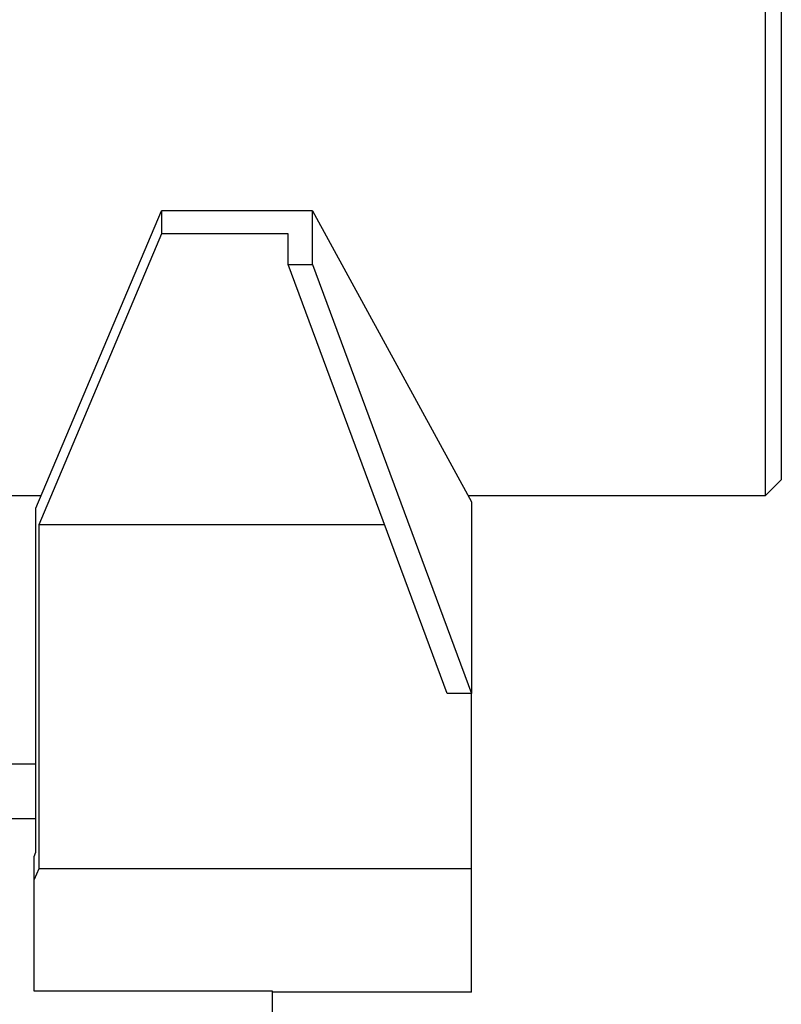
# Model space of a CAD drawing. Header units: inches. Extents: x 0 to 20790, y -12 to 14700.
# Tile 67 of 256: x 8126 to 8221, y 4655 to 4779. Entities that reach past the tile are written whole.
import ezdxf

# ---------------------------------------------------------------- set-up
doc = ezdxf.new("R2010")
doc.units = ezdxf.units.IN
doc.layers.add('1', color=7, linetype='Continuous', true_color=0xffffff)

msp = doc.modelspace()

# ---------------------------------------------------------------- linework, layer by layer
at = {"layer": '1', "color": 2, "linetype": 'Continuous', "lineweight": 25}
for p, q in [((8219.411, 4718.987), (8219.411, 5948.987)), ((8221.411, 5946.987), (8221.411, 4720.987)), ((8127.637, 4717.406), (8143.411, 4754.819)), ((8162.411, 4754.819), (8143.411, 4754.819)), ((8143.411, 4754.819), (8143.411, 4751.928)), ((8162.411, 4748.074), (8162.411, 4754.819)), ((8162.411, 4754.819), (8182.411, 4718.207)), ((8143.411, 4751.928), (8127.975, 4715.316)), ((8159.38, 4751.928), (8143.411, 4751.928)), ((8159.38, 4748.074), (8159.38, 4751.928)), ((8179.38, 4694.117), (8159.38, 4748.074)), ((8159.38, 4748.074), (8162.411, 4748.074)), ((8162.411, 4748.074), (8182.411, 4694.117)), ((8219.411, 4718.987), (8221.411, 4720.987)), ((8115.011, 4718.987), (8128.303, 4718.987)), ((8183.13, 4718.987), (8219.411, 4718.987)), ((8127.637, 4674.139), (8127.637, 4717.406)), ((8182.411, 4718.207), (8182.411, 4694.117)), ((8127.975, 4715.316), (8127.975, 4672.049)), ((8171.521, 4715.316), (8127.975, 4715.316)), ((8182.411, 4694.117), (8179.38, 4694.117)), ((8182.411, 4672.049), (8182.411, 4694.117)), ((8127.636, 4685.191), (8058.409, 4685.191)), ((8127.636, 4678.322), (8054.444, 4678.322)), ((8127.411, 4673.604), (8127.637, 4674.139)), ((8127.411, 4670.713), (8127.411, 4673.604)), ((8127.975, 4672.049), (8127.411, 4670.713)), ((8182.411, 4672.049), (8127.975, 4672.049)), ((8182.411, 4656.55), (8182.411, 4672.049)), ((8127.411, 4656.678), (8127.411, 4670.713)), ((8157.411, 4656.678), (8127.411, 4656.678)), ((8157.411, 4564.787), (8157.411, 4656.678)), ((8182.411, 4656.55), (8157.411, 4656.55))]:
    msp.add_line(p, q, dxfattribs=at)
msp.add_open_spline([(8182.035, 4719.024), (8182.105, 4719.022), (8182.172, 4719.02), (8182.443, 4719.011), (8182.615, 4719.005), (8182.891, 4718.996), (8182.994, 4718.993), (8183.097, 4718.989), (8183.122, 4718.988), (8183.147, 4718.987), (8183.153, 4718.987), (8183.159, 4718.987), (8183.16, 4718.987), (8183.161, 4718.987), (8183.162, 4718.987), (8183.162, 4718.987)], degree=3, knots=[0, 0, 0, 0, 0.0939412, 0.0939412, 0.3999388, 0.3999388, 0.7059364, 0.7059364, 0.8589351, 0.8589351, 0.9354345, 0.9354345, 0.9736842, 0.9736842, 1, 1, 1, 1], dxfattribs=at)

doc.saveas('drawing.dxf')
